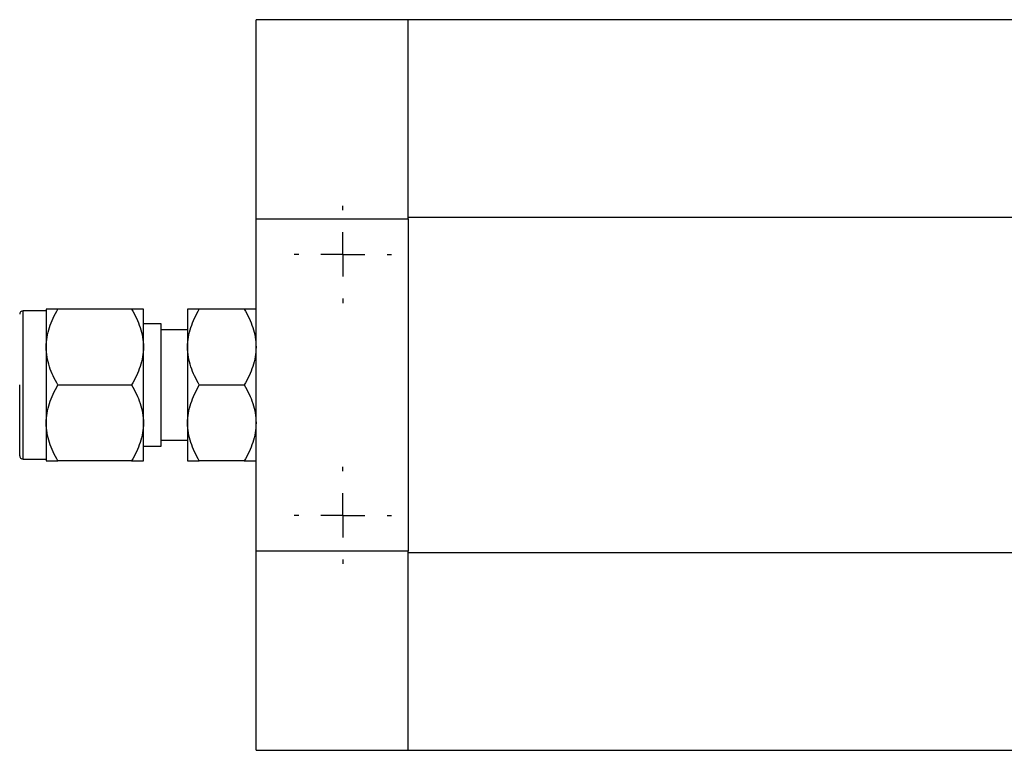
# Model space of a CAD drawing. Header units: inches. Extents: x 3 to 32.3, y 3.9 to 21.1.
# Tile 5 of 18: x 8.2 to 12.6, y 17.7 to 21.1. Entities that reach past the tile are written whole.
import ezdxf

# ---------------------------------------------------------------- set-up
doc = ezdxf.new("R2010")
doc.units = ezdxf.units.IN
doc.header["$LTSCALE"] = 2
doc.header["$MEASUREMENT"] = 0
doc.layers.add('SLD-0', color=179, linetype='Continuous')

# ---------------------------------------------------------------- blocks, each defined once
blk = doc.blocks.new('SW_CENTERMARKSYMBOL_37')
at = {"layer": 'SLD-0', "color": 0}
for p, q in [((0, 0.2), (0, 0.22)), ((0, 0), (0, 0.1)), ((-0.2, 0), (-0.22, 0)), ((0, 0), (-0.1, 0)), ((0, 0), (0, -0.1)), ((0, 0), (0.1, 0)), ((0.2, 0), (0.22, 0)), ((0, -0.2), (0, -0.22))]:
    blk.add_line(p, q, dxfattribs=at)
blk = doc.blocks.new('SW_CENTERMARKSYMBOL_38')
at = {"layer": 'SLD-0', "color": 0}
for p, q in [((0, 0.2), (0, 0.22)), ((0, 0), (0, 0.1)), ((-0.2, 0), (-0.22, 0)), ((0, 0), (-0.1, 0)), ((0, 0), (0, -0.1)), ((0, 0), (0.1, 0)), ((0.2, 0), (0.22, 0)), ((0, -0.2), (0, -0.22))]:
    blk.add_line(p, q, dxfattribs=at)

msp = doc.modelspace()

# ---------------------------------------------------------------- linework, layer by layer
at = {"color": 7, "linetype": 'Continuous', "lineweight": 25}
for p, q in [((9.9123, 21.051), (9.2233, 21.051)), ((9.2233, 20.1499), (9.2233, 21.051)), ((14.6367, 21.051), (9.9123, 21.051)), ((9.9123, 20.1499), (9.9123, 21.051)), ((9.2233, 20.1499), (9.9123, 20.1499)), ((9.2233, 18.6451), (9.2233, 20.1499)), ((9.9123, 20.1575), (14.6367, 20.1575)), ((9.9123, 20.1499), (9.9123, 18.6451)), ((8.2733, 19.7325), (8.1683, 19.7325)), ((8.2733, 19.7412), (8.2733, 19.5693)), ((8.6601, 19.7412), (8.3265, 19.7412)), ((8.7133, 19.5693), (8.7133, 19.7412)), ((8.9133, 19.7412), (8.9133, 19.5693)), ((9.1701, 19.7412), (8.9665, 19.7412)), ((8.7933, 19.6744), (8.7133, 19.6744)), ((8.7933, 19.3975), (8.7933, 19.6744)), ((8.9133, 19.6475), (8.7933, 19.6475)), ((8.2733, 19.5693), (8.2733, 19.2256)), ((8.7133, 19.2256), (8.7133, 19.5693)), ((8.9133, 19.5693), (8.9133, 19.2256)), ((8.1533, 19.0775), (8.1533, 19.3975)), ((8.3265, 19.3975), (8.6601, 19.3975)), ((8.7933, 19.1206), (8.7933, 19.3975)), ((8.9665, 19.3975), (9.1701, 19.3975)), ((8.2733, 19.2256), (8.2733, 19.0537)), ((8.7133, 19.0537), (8.7133, 19.2256)), ((8.9133, 19.2256), (8.9133, 19.0537)), ((8.7933, 19.1475), (8.9133, 19.1475)), ((8.7133, 19.1206), (8.7933, 19.1206)), ((8.1683, 19.0625), (8.2733, 19.0625)), ((8.6601, 19.0537), (8.3265, 19.0537)), ((9.1701, 19.0537), (8.9665, 19.0537)), ((9.9123, 18.6451), (9.2233, 18.6451)), ((9.2233, 17.7439), (9.2233, 18.6451)), ((9.9123, 17.7439), (9.9123, 18.6451)), ((14.6367, 18.6374), (9.9123, 18.6374)), ((9.2233, 17.7439), (9.9123, 17.7439)), ((9.9123, 17.7439), (14.6367, 17.7439))]:
    msp.add_line(p, q, dxfattribs=at)
at = {"color": 8, "linetype": 'Continuous', "lineweight": 25}
for p, q in [((8.1683, 19.3975), (8.1683, 19.7325)), ((8.1683, 19.0625), (8.1683, 19.3975))]:
    msp.add_line(p, q, dxfattribs=at)
at = {"color": 7, "linetype": 'Continuous', "lineweight": 25}
for centre, start, end in [((8.1683, 19.7175), 90, 180), ((8.1683, 19.0775), 180, 270)]:
    msp.add_arc(centre, 0.015, start, end, dxfattribs=at)
for points in [[(8.2733, 19.5693), (8.2733, 19.5995), (8.2787, 19.6289), (8.2928, 19.672), (8.2986, 19.6863), (8.3115, 19.7141), (8.3187, 19.7278), (8.3265, 19.7412)], [(8.3265, 19.7412), (8.3109, 19.7412), (8.2977, 19.7412), (8.2836, 19.7412), (8.2798, 19.7412), (8.2747, 19.7412), (8.2733, 19.7412), (8.2733, 19.7412)], [(8.6601, 19.7412), (8.6757, 19.7143), (8.6889, 19.6867), (8.703, 19.6439), (8.7068, 19.6294), (8.7119, 19.5998), (8.7133, 19.5845), (8.7133, 19.5693)], [(8.7133, 19.7412), (8.7133, 19.7412), (8.7079, 19.7412), (8.6938, 19.7412), (8.688, 19.7412), (8.6751, 19.7412), (8.6679, 19.7412), (8.6601, 19.7412)], [(8.9133, 19.5693), (8.9133, 19.5995), (8.9187, 19.6289), (8.9328, 19.672), (8.9386, 19.6863), (8.9515, 19.7141), (8.9587, 19.7278), (8.9665, 19.7412)], [(8.9665, 19.7412), (8.9509, 19.7412), (8.9377, 19.7412), (8.9236, 19.7412), (8.9198, 19.7412), (8.9147, 19.7412), (8.9133, 19.7412), (8.9133, 19.7412)], [(9.1701, 19.7412), (9.1857, 19.7143), (9.1989, 19.6867), (9.213, 19.6439), (9.2168, 19.6294), (9.2219, 19.5998), (9.2233, 19.5845), (9.2233, 19.5693)], [(9.2233, 19.7412), (9.2233, 19.7412), (9.2179, 19.7412), (9.2038, 19.7412), (9.198, 19.7412), (9.1851, 19.7412), (9.1779, 19.7412), (9.1701, 19.7412)], [(8.3265, 19.3975), (8.3109, 19.4244), (8.2977, 19.4519), (8.2836, 19.4947), (8.2798, 19.5093), (8.2747, 19.5389), (8.2733, 19.5541), (8.2733, 19.5693)], [(8.7133, 19.5693), (8.7133, 19.5392), (8.7079, 19.5098), (8.6938, 19.4666), (8.688, 19.4524), (8.6751, 19.4246), (8.6679, 19.4109), (8.6601, 19.3975)], [(8.9665, 19.3975), (8.9509, 19.4244), (8.9377, 19.4519), (8.9236, 19.4947), (8.9198, 19.5093), (8.9147, 19.5389), (8.9133, 19.5541), (8.9133, 19.5693)], [(9.2233, 19.5693), (9.2233, 19.5392), (9.2179, 19.5098), (9.2038, 19.4666), (9.198, 19.4524), (9.1851, 19.4246), (9.1779, 19.4109), (9.1701, 19.3975)], [(8.2733, 19.2256), (8.2733, 19.2558), (8.2787, 19.2851), (8.2928, 19.3283), (8.2986, 19.3425), (8.3115, 19.3704), (8.3187, 19.384), (8.3265, 19.3975)], [(8.6601, 19.3975), (8.6757, 19.3705), (8.6889, 19.343), (8.703, 19.3002), (8.7068, 19.2857), (8.7119, 19.256), (8.7133, 19.2408), (8.7133, 19.2256)], [(8.9133, 19.2256), (8.9133, 19.2558), (8.9187, 19.2851), (8.9328, 19.3283), (8.9386, 19.3425), (8.9515, 19.3704), (8.9587, 19.384), (8.9665, 19.3975)], [(9.1701, 19.3975), (9.1857, 19.3705), (9.1989, 19.343), (9.213, 19.3002), (9.2168, 19.2857), (9.2219, 19.256), (9.2233, 19.2408), (9.2233, 19.2256)], [(8.3265, 19.0537), (8.3109, 19.0806), (8.2977, 19.1082), (8.2836, 19.151), (8.2798, 19.1655), (8.2747, 19.1952), (8.2733, 19.2104), (8.2733, 19.2256)], [(8.7133, 19.2256), (8.7133, 19.1954), (8.7079, 19.166), (8.6938, 19.1229), (8.688, 19.1086), (8.6751, 19.0808), (8.6679, 19.0672), (8.6601, 19.0537)], [(8.9665, 19.0537), (8.9509, 19.0806), (8.9377, 19.1082), (8.9236, 19.151), (8.9198, 19.1655), (8.9147, 19.1952), (8.9133, 19.2104), (8.9133, 19.2256)], [(9.2233, 19.2256), (9.2233, 19.1954), (9.2179, 19.166), (9.2038, 19.1229), (9.198, 19.1086), (9.1851, 19.0808), (9.1779, 19.0672), (9.1701, 19.0537)], [(8.2733, 19.0537), (8.2733, 19.0537), (8.2787, 19.0537), (8.2928, 19.0537), (8.2986, 19.0537), (8.3115, 19.0537), (8.3187, 19.0537), (8.3265, 19.0537)], [(8.6601, 19.0537), (8.6757, 19.0537), (8.6889, 19.0537), (8.703, 19.0537), (8.7068, 19.0537), (8.7119, 19.0537), (8.7133, 19.0537), (8.7133, 19.0537)], [(8.9133, 19.0537), (8.9133, 19.0537), (8.9187, 19.0537), (8.9328, 19.0537), (8.9386, 19.0537), (8.9515, 19.0537), (8.9587, 19.0537), (8.9665, 19.0537)], [(9.1701, 19.0537), (9.1857, 19.0537), (9.1989, 19.0537), (9.213, 19.0537), (9.2168, 19.0537), (9.2219, 19.0537), (9.2233, 19.0537), (9.2233, 19.0537)]]:
    msp.add_open_spline(points, degree=3, knots=[0, 0, 0, 0, 0.5, 0.5, 0.75, 0.75, 1, 1, 1, 1], dxfattribs=at)

# ---------------------------------------------------------------- block references
at = {"layer": 'SLD-0', "color": 7}
for name, p in [('SW_CENTERMARKSYMBOL_37', (9.6163, 19.9886)), ('SW_CENTERMARKSYMBOL_38', (9.6163, 18.8075))]:
    msp.add_blockref(name, p, dxfattribs=at)

doc.saveas('drawing.dxf')
